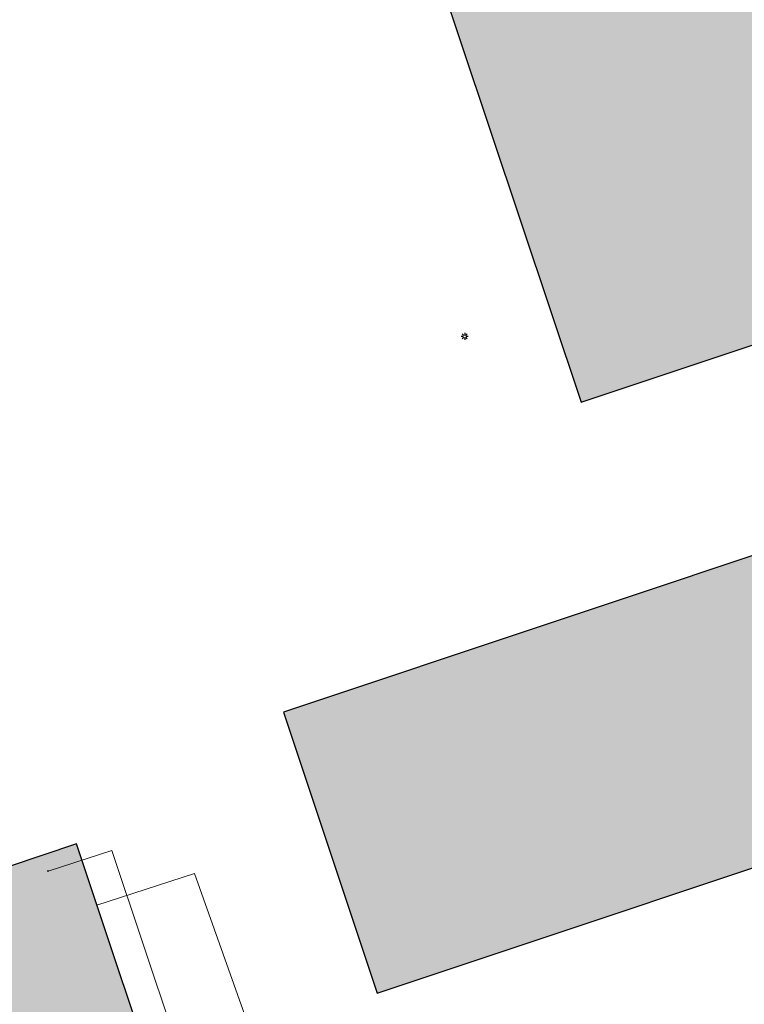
# Model space of a CAD drawing. Header units: metres. Extents: x 190798 to 192239, y 307689 to 310000.
# Tile 63 of 107: x 191416 to 191437, y 309576 to 309604. Entities that reach past the tile are written whole.
import ezdxf
from ezdxf.lldxf.tags import DXFTag

# ---------------------------------------------------------------- set-up
doc = ezdxf.new("R2010")
doc.units = ezdxf.units.M
doc.layers.add('B-WE-KL-ET_LS-G', color=190, linetype='KL-LS-N', lineweight=5)
doc.layers.add('B-WE-KL-GAS_LD-G', color=50, linetype='KL-GAS-LD-N', lineweight=5)
for name, color, linetype in [('PH-BEST-BEBOUWING', 1, 'Continuous'), ('PH-BEST-BEBOUWING-ARCERING', 253, 'Continuous'), ('PH-BEST-KL-GAS_LAGEDRUK_ENEXIS', 12, '1-200 GASLEIDING LAGE DRUK'), ('PH-BEST-KL-LAAGSPANNING-ENEXIS', 12, '1-200 LAAGSPANNING')]:
    doc.layers.add(name, color=color, linetype=linetype)
doc.styles.add('NLCS-ISO', font='NLCS-ISO.ttf')
doc.styles.add('ROMANS', font='romans.shx')
doc.styles.get("Standard").update_dxf_attribs({"font": 'arial.ttf'})
doc.linetypes.add('1-200 GASLEIDING LAGE DRUK', pattern='A,1.5,-0.6,["GAS LD",ROMANS,S=0.24,R=0,X=-0.5,Y=-0.12],-1', length=3.1)
doc.linetypes.add('1-200 LAAGSPANNING', pattern='A,1.5,-0.6,["LS",ROMANS,S=0.24,R=0,X=-0.45,Y=-0.12],-0.05', length=2.15)
tags = doc.linetypes.add('KL-GAS-LD-N', pattern='A,4,-1,[69,NLCS.SHX,S=0.5,R=0,X=0,Y=0],-1,4,-1,["L",Standard,S=1,R=0,X=0.25,Y=-0.5],-2', length=13).pattern_tags.tags
tags[18] = DXFTag(74, 10)
tags = doc.linetypes.add('KL-LS-N', pattern='A,4,-1,[103,NLCS.SHX,S=0.75,R=0,X=0,Y=0],-1,4,-1,["L",Standard,S=1,R=0,X=0,Y=-0.5],-2', length=13).pattern_tags.tags
tags[18] = DXFTag(74, 10)

# ---------------------------------------------------------------- blocks, each defined once
blk = doc.blocks.new('SKL-WTB_HULP_OVERIG-SO')
at = {"color": 0, "linetype": 'ByBlock', "lineweight": 18}
for points in [[(-0.14, 0.14), (0.14, -0.14)], [(0.14, 0.14), (-0.14, -0.14)]]:
    blk.add_lwpolyline(points, dxfattribs=at)
at = {"color": 0, "linetype": 'ByBlock', "lineweight": 18, "style": 'NLCS-ISO', "flags": 1}
for tag, p in [('TYPE', (1.5, 0)), ('OMSCHRIJVING', (1.5, -3)), ('LABEL', (1.5, -1.5))]:
    blk.add_attdef(tag, p, '', height=1, dxfattribs=at)
blk = doc.blocks.new('SIE-MEUBILAIR_PAAL_LICHTMAST-SO')
for points in [[(-0.62, 0), (-1, 0)], [(-0.71, 0.71), (-0.44, 0.44)], [(0, 1), (0, 0.62)], [(0.44, 0.44), (0.71, 0.71)], [(1, 0), (0.62, 0)], [(-0.71, -0.71), (-0.44, -0.44)], [(0, -0.62), (0, -1)], [(0.44, -0.44), (0.71, -0.71)]]:
    blk.add_lwpolyline(points)
blk.add_circle((0, 0), 0.5)

msp = doc.modelspace()

# ---------------------------------------------------------------- hatches: boundary and pattern name
at = {"layer": 'PH-BEST-BEBOUWING-ARCERING'}
h = msp.add_hatch(color=256, dxfattribs=at)
h.dxf.hatch_style = 1
h.paths.add_polyline_path([(191425.376, 309613.938), (191432.304, 309593.19), (191440.356, 309595.878), (191433.428, 309616.627)])
h = msp.add_hatch(color=256, dxfattribs=at)
h.dxf.hatch_style = 1
h.paths.add_polyline_path([(191426.465, 309576.252), (191442.094, 309581.473), (191439.403, 309589.526), (191423.775, 309584.304)])
h = msp.add_hatch(color=256, dxfattribs=at)
h.dxf.hatch_style = 1
h.paths.add_polyline_path([(191402.228, 309575.279), (191404.821, 309567.215), (191420.538, 309572.462), (191417.845, 309580.531)])

# ---------------------------------------------------------------- linework, layer by layer
at = {"layer": 'B-WE-KL-ET_LS-G', "ltscale": 0.2}
msp.add_lwpolyline([(191430.508, 309553.555), (191421.23, 309579.682), (191418.431, 309578.772)], dxfattribs=at)
msp.add_lwpolyline([(191430.508, 309553.555), (191421.23, 309579.682), (191418.431, 309578.772)], dxfattribs=at)
at = {"layer": 'B-WE-KL-GAS_LD-G', "ltscale": 0.2}
msp.add_lwpolyline([(191425.449, 309565.18), (191425.575, 309564.965), (191425.316, 309564.813), (191423.312, 309567.036), (191418.857, 309580.344), (191417.032, 309579.751)], dxfattribs=at)
at = {"layer": 'PH-BEST-BEBOUWING'}
for points in [[(191425.376, 309613.938), (191432.304, 309593.19), (191440.356, 309595.878), (191433.428, 309616.627), (191425.376, 309613.938)], [(191426.465, 309576.252), (191442.094, 309581.473), (191439.403, 309589.526), (191423.775, 309584.304), (191426.465, 309576.252)], [(191402.228, 309575.279), (191404.821, 309567.215), (191420.538, 309572.462), (191417.845, 309580.531), (191402.228, 309575.279)]]:
    msp.add_lwpolyline(points, dxfattribs=at)

# ---------------------------------------------------------------- block references
at = {"layer": 'PH-BEST-KL-GAS_LAGEDRUK_ENEXIS', "xscale": 0.1, "yscale": 0.1, "zscale": 0.1}
msp.add_blockref('SKL-WTB_HULP_OVERIG-SO', (191417.032, 309579.751), dxfattribs=at)
at = {"layer": 'PH-BEST-KL-LAAGSPANNING-ENEXIS', "xscale": 0.1, "yscale": 0.1, "zscale": 0.1}
msp.add_blockref('SIE-MEUBILAIR_PAAL_LICHTMAST-SO', (191428.97, 309595.075), dxfattribs=at)

doc.saveas('drawing.dxf')
